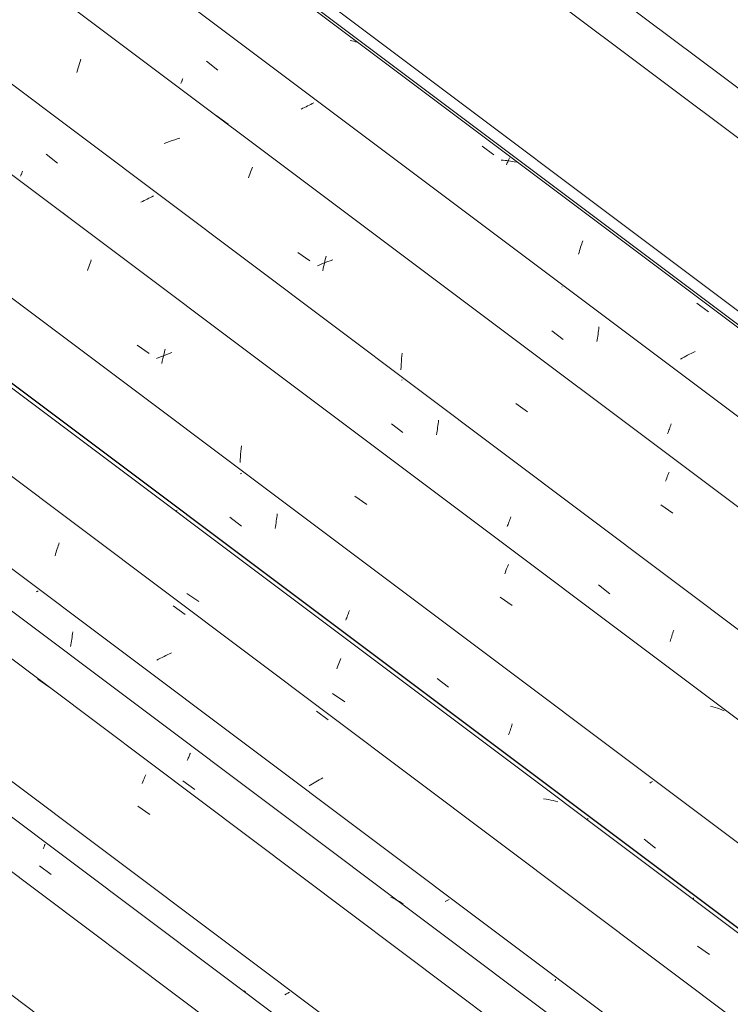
# Model space of a CAD drawing. Header units: metres. Extents: x -15.1 to 0.1, y 4.4 to 14.1.
# Tile 31 of 71: x -7.1 to -6.5, y 8.2 to 9. Entities that reach past the tile are written whole.
import ezdxf

# ---------------------------------------------------------------- set-up
doc = ezdxf.new("R2010")
doc.units = ezdxf.units.M
doc.layers.add('A-GLAZ-CWMG', color=7, linetype='Continuous', lineweight=5)
doc.layers.add('A-ROOF-OTLN', color=7, linetype='Continuous', lineweight=5)

# ---------------------------------------------------------------- blocks, each defined once
blk = doc.blocks.new('FP_31-ISO_01')
at = {"layer": 'A-GLAZ-CWMG'}
blk.add_line((-6.18174, 7.6559), (-9.23143, 9.94487), dxfattribs=at)
blk = doc.blocks.new('FP_32-ISO_01')
at = {"layer": 'A-GLAZ-CWMG', "color": 9, "true_color": 0xc0c0c0}
for p, q in [((-6.86588, 8.23725), (-6.86718, 8.23657)), ((-6.86461, 8.23793), (-6.86588, 8.23725)), ((-6.86337, 8.23861), (-6.86461, 8.23793))]:
    blk.add_line(p, q, dxfattribs=at)
blk = doc.blocks.new('FP_33-ISO_01')
at = {"layer": 'A-GLAZ-CWMG'}
blk.add_line((-6.05228, 7.7305), (-9.10193, 10.01943), dxfattribs=at)
at = {"layer": 'A-GLAZ-CWMG', "color": 9, "true_color": 0xc0c0c0}
for p, q in [((-6.98084, 8.41112), (-6.98037, 8.41226)), ((-6.98037, 8.41226), (-6.97992, 8.41335)), ((-6.97992, 8.41335), (-6.97948, 8.41439)), ((-6.98231, 8.40741), (-6.98181, 8.40869)), ((-6.98181, 8.40869), (-6.98132, 8.40993)), ((-6.98132, 8.40993), (-6.98084, 8.41112)), ((-6.98587, 8.38905), (-6.97616, 8.38229))]:
    blk.add_line(p, q, dxfattribs=at)
blk = doc.blocks.new('FP_34-ISO_01')
at = {"layer": 'A-GLAZ-CWMG', "color": 9, "true_color": 0xc0c0c0}
for p, q in [((-7.06732, 8.56255), (-7.06814, 8.56211)), ((-7.06651, 8.56299), (-7.06732, 8.56255)), ((-7.03952, 8.52237), (-7.03927, 8.52384)), ((-7.03927, 8.52384), (-7.03903, 8.52532)), ((-7.03903, 8.52532), (-7.03882, 8.5268)), ((-7.03882, 8.5268), (-7.03862, 8.5283)), ((-7.03862, 8.5283), (-7.03844, 8.52981)), ((-7.04035, 8.51807), (-7.04006, 8.51949)), ((-7.04006, 8.51949), (-7.03978, 8.52093)), ((-7.03978, 8.52093), (-7.03952, 8.52237)), ((-6.73642, 8.31252), (-6.7375, 8.31196)), ((-6.73536, 8.31309), (-6.73642, 8.31252)), ((-6.73432, 8.31366), (-6.73536, 8.31309)), ((-6.64854, 8.24777), (-6.64852, 8.24927))]:
    blk.add_line(p, q, dxfattribs=at)
blk = doc.blocks.new('FP_35-ISO_01')
at = {"layer": 'A-GLAZ-CWMG'}
blk.add_line((-5.93971, 7.79363), (-8.99066, 10.08354), dxfattribs=at)
at = {"layer": 'A-GLAZ-CWMG', "color": 9, "true_color": 0xc0c0c0}
for p, q in [((-7.05232, 8.59282), (-7.05191, 8.5942)), ((-7.05191, 8.5942), (-7.05149, 8.59555)), ((-7.05149, 8.59555), (-7.05107, 8.59688)), ((-7.05107, 8.59688), (-7.05064, 8.59818)), ((-7.05064, 8.59818), (-7.05021, 8.59944)), ((-7.05021, 8.59944), (-7.04978, 8.60068)), ((-7.04978, 8.60068), (-7.04935, 8.60188)), ((-7.05272, 8.59142), (-7.05232, 8.59282)), ((-6.95729, 8.55076), (-6.94775, 8.54376)), ((-6.96908, 8.50769), (-6.97049, 8.50691)), ((-6.96764, 8.50847), (-6.96908, 8.50769)), ((-6.96619, 8.50923), (-6.96764, 8.50847)), ((-6.96472, 8.50998), (-6.96619, 8.50923)), ((-6.96323, 8.51071), (-6.96472, 8.50998)), ((-6.96172, 8.51143), (-6.96323, 8.51071)), ((-6.96019, 8.51212), (-6.96172, 8.51143)), ((-6.95866, 8.5128), (-6.96019, 8.51212)), ((-6.84164, 8.46581), (-6.8321, 8.45879)), ((-6.83636, 8.41181), (-6.83782, 8.41104)), ((-6.8461, 8.40623), (-6.8474, 8.4054)), ((-6.84478, 8.40705), (-6.8461, 8.40623)), ((-6.84343, 8.40787), (-6.84478, 8.40705)), ((-6.84206, 8.40868), (-6.84343, 8.40787)), ((-6.84067, 8.40948), (-6.84206, 8.40868)), ((-6.83925, 8.41027), (-6.84067, 8.40948)), ((-6.83782, 8.41104), (-6.83925, 8.41027))]:
    blk.add_line(p, q, dxfattribs=at)
blk = doc.blocks.new('FP_36-ISO_01')
at = {"layer": 'A-GLAZ-CWMG', "color": 9, "true_color": 0xc0c0c0}
for p, q in [((-6.95411, 8.62821), (-6.95523, 8.6276)), ((-6.62191, 8.37888), (-6.62313, 8.37821)), ((-6.53676, 8.3138), (-6.53675, 8.31497))]:
    blk.add_line(p, q, dxfattribs=at)
blk = doc.blocks.new('Rectangular Mullion - Telha Fibrocimento - Ondulada-V20-ISO_01')
at = {"layer": 'A-GLAZ-CWMG'}
for p, q in [((-5.87957, 7.82376), (-8.93398, 10.11626)), ((-5.87736, 7.82249), (-8.93369, 10.11643)), ((-5.99168, 7.75821), (-9.04671, 10.05118)), ((-6.12104, 7.68343), (-9.17614, 9.97645)), ((-6.25109, 7.60817), (-9.30633, 9.90129))]:
    blk.add_line(p, q, dxfattribs=at)
for name in ['FP_35-ISO_01', 'FP_33-ISO_01', 'FP_36-ISO_01', 'FP_34-ISO_01', 'FP_31-ISO_01', 'FP_32-ISO_01']:
    blk.add_blockref(name, (0, 0), dxfattribs=at)
blk = doc.blocks.new('FP_44-ISO_01')
at = {"layer": 'A-GLAZ-CWMG'}
blk.add_line((-6.1464, 7.67352), (-9.19794, 9.96387), dxfattribs=at)
at = {"layer": 'A-GLAZ-CWMG', "color": 9, "true_color": 0xc0c0c0}
for p, q in [((-7.0622, 8.35505), (-7.06191, 8.35568)), ((-7.06191, 8.35568), (-7.06164, 8.35627)), ((-7.06164, 8.35627), (-7.06139, 8.35682)), ((-7.06139, 8.35682), (-7.06117, 8.35733)), ((-7.06117, 8.35733), (-7.06097, 8.35779)), ((-7.06097, 8.35779), (-7.06079, 8.35821)), ((-7.0625, 8.35437), (-7.0622, 8.35505)), ((-7.06543, 8.34062), (-7.05579, 8.33374)), ((-6.89884, 8.23885), (-6.90022, 8.23983))]:
    blk.add_line(p, q, dxfattribs=at)
blk = doc.blocks.new('FP_46-ISO_01')
at = {"layer": 'A-GLAZ-CWMG'}
blk.add_line((-6.02202, 7.74681), (-9.07244, 10.03632), dxfattribs=at)
at = {"layer": 'A-GLAZ-CWMG', "color": 9, "true_color": 0xc0c0c0}
for p, q in [((-7.0667, 8.49169), (-7.05702, 8.4849)), ((-6.94553, 8.42687), (-6.94515, 8.42777)), ((-6.94515, 8.42777), (-6.94478, 8.42863)), ((-6.94478, 8.42863), (-6.94442, 8.42945)), ((-6.94442, 8.42945), (-6.94408, 8.43023)), ((-6.94408, 8.43023), (-6.94375, 8.43097)), ((-6.94375, 8.43097), (-6.94344, 8.43168)), ((-6.94593, 8.42593), (-6.94553, 8.42687)), ((-6.9494, 8.40932), (-6.93972, 8.40251)), ((-6.77961, 8.31451), (-6.78137, 8.31527)), ((-6.7779, 8.31368), (-6.77961, 8.31451)), ((-6.77621, 8.3128), (-6.7779, 8.31368)), ((-6.77457, 8.31186), (-6.77621, 8.3128)), ((-6.77296, 8.31086), (-6.77457, 8.31186)), ((-6.7714, 8.30981), (-6.77296, 8.31086))]:
    blk.add_line(p, q, dxfattribs=at)
blk = doc.blocks.new('FP_48-ISO_01')
at = {"layer": 'A-GLAZ-CWMG'}
blk.add_line((-5.88802, 7.82646), (-9.0205, 10.17757), dxfattribs=at)
at = {"layer": 'A-GLAZ-CWMG', "color": 9, "true_color": 0xc0c0c0}
for p, q in [((-6.94619, 8.56096), (-6.93649, 8.55429)), ((-6.82295, 8.50563), (-6.82245, 8.50693)), ((-6.82245, 8.50693), (-6.82196, 8.50819)), ((-6.82502, 8.49998), (-6.8245, 8.50146)), ((-6.8245, 8.50146), (-6.82397, 8.50289)), ((-6.82397, 8.50289), (-6.82346, 8.50429)), ((-6.82346, 8.50429), (-6.82295, 8.50563)), ((-6.82847, 8.4799), (-6.81875, 8.4732)), ((-6.65597, 8.39464), (-6.65796, 8.39493)), ((-6.65402, 8.39428), (-6.65597, 8.39464)), ((-6.65208, 8.39388), (-6.65402, 8.39428)), ((-6.65017, 8.39342), (-6.65208, 8.39388)), ((-6.64829, 8.39291), (-6.65017, 8.39342)), ((-6.64643, 8.39234), (-6.64829, 8.39291)), ((-6.53377, 8.2758), (-6.52404, 8.26903))]:
    blk.add_line(p, q, dxfattribs=at)
blk = doc.blocks.new('FP_49-ISO_01')
at = {"layer": 'A-GLAZ-CWMG', "color": 9, "true_color": 0xc0c0c0}
for p, q in [((-6.90205, 8.65816), (-6.90305, 8.65761)), ((-6.91141, 8.62243), (-6.90221, 8.61526)), ((-6.87421, 8.61783), (-6.87398, 8.6193)), ((-6.87398, 8.6193), (-6.87376, 8.62079)), ((-6.87376, 8.62079), (-6.87356, 8.62229)), ((-6.87356, 8.62229), (-6.87337, 8.62379)), ((-6.87337, 8.62379), (-6.87321, 8.62531)), ((-6.87501, 8.61349), (-6.87473, 8.61492)), ((-6.87473, 8.61492), (-6.87446, 8.61637)), ((-6.87446, 8.61637), (-6.87421, 8.61783)), ((-6.81528, 8.54613), (-6.8149, 8.54722)), ((-6.81784, 8.5394), (-6.81749, 8.54026)), ((-6.81749, 8.54026), (-6.81713, 8.54116)), ((-6.81713, 8.54116), (-6.81677, 8.54209)), ((-6.81677, 8.54209), (-6.8164, 8.54305)), ((-6.8164, 8.54305), (-6.81603, 8.54405)), ((-6.81603, 8.54405), (-6.81566, 8.54508)), ((-6.81566, 8.54508), (-6.81528, 8.54613)), ((-6.74408, 8.49219), (-6.73488, 8.48504)), ((-6.68477, 8.45084), (-6.68439, 8.45199)), ((-6.68439, 8.45199), (-6.68402, 8.45315)), ((-6.68402, 8.45315), (-6.68365, 8.45435)), ((-6.68365, 8.45435), (-6.68328, 8.45557)), ((-6.68628, 8.44657), (-6.6859, 8.44759)), ((-6.6859, 8.44759), (-6.68553, 8.44865)), ((-6.68553, 8.44865), (-6.68515, 8.44973)), ((-6.68515, 8.44973), (-6.68477, 8.45084)), ((-6.57111, 8.40829), (-6.57227, 8.40766)), ((-6.56998, 8.40891), (-6.57111, 8.40829)), ((-6.57674, 8.36228), (-6.56754, 8.35515))]:
    blk.add_line(p, q, dxfattribs=at)
blk = doc.blocks.new('FP_50-ISO_01')
at = {"layer": 'A-GLAZ-CWMG'}
blk.add_line((-5.75746, 7.90086), (-8.80715, 10.18983), dxfattribs=at)
at = {"layer": 'A-GLAZ-CWMG', "color": 9, "true_color": 0xc0c0c0}
for p, q in [((-7.05251, 8.87284), (-7.04293, 8.86572)), ((-7.02557, 8.82489), (-7.02504, 8.82634)), ((-7.02504, 8.82634), (-7.02451, 8.82775)), ((-7.02451, 8.82775), (-7.02399, 8.82911)), ((-7.02399, 8.82911), (-7.02348, 8.83043)), ((-7.02664, 8.82184), (-7.0261, 8.82339)), ((-7.0261, 8.82339), (-7.02557, 8.82489)), ((-6.98654, 8.76142), (-6.97686, 8.75473)), ((-6.9652, 8.75264), (-6.96472, 8.75458)), ((-6.96472, 8.75458), (-6.96423, 8.75649)), ((-6.96255, 8.75405), (-6.96465, 8.75324)), ((-6.96423, 8.75649), (-6.96373, 8.75837)), ((-6.96044, 8.75482), (-6.96255, 8.75405)), ((-6.95831, 8.75556), (-6.96044, 8.75482)), ((-6.9688, 8.75154), (-6.97086, 8.75064)), ((-6.96673, 8.75241), (-6.9688, 8.75154)), ((-6.96465, 8.75324), (-6.96673, 8.75241)), ((-6.96655, 8.74665), (-6.96612, 8.74867)), ((-6.96612, 8.74867), (-6.96567, 8.75067)), ((-6.96567, 8.75067), (-6.9652, 8.75264)), ((-6.90287, 8.67343), (-6.90268, 8.67565)), ((-6.90268, 8.67565), (-6.90247, 8.67786)), ((-6.90247, 8.67786), (-6.90223, 8.68006)), ((-6.90323, 8.66673), (-6.90314, 8.66897)), ((-6.90314, 8.66897), (-6.90302, 8.6712)), ((-6.90302, 8.6712), (-6.90287, 8.67343)), ((-6.81051, 8.63946), (-6.80082, 8.63273)), ((-6.80668, 8.58883), (-6.80699, 8.5886)), ((-6.68892, 8.57813), (-6.68841, 8.57943)), ((-6.68841, 8.57943), (-6.68792, 8.58068)), ((-6.68792, 8.58068), (-6.68743, 8.58189)), ((-6.68743, 8.58189), (-6.68696, 8.58305)), ((-6.68696, 8.58305), (-6.6865, 8.58415)), ((-6.68944, 8.57678), (-6.68892, 8.57813)), ((-6.69302, 8.55782), (-6.68332, 8.55107)), ((-6.52135, 8.46925), (-6.52327, 8.46971)), ((-6.51946, 8.46874), (-6.52135, 8.46925)), ((-6.51761, 8.46817), (-6.51946, 8.46874)), ((-6.51578, 8.46754), (-6.51761, 8.46817)), ((-6.51398, 8.46686), (-6.51578, 8.46754)), ((-6.51221, 8.46612), (-6.51398, 8.46686))]:
    blk.add_line(p, q, dxfattribs=at)
blk = doc.blocks.new('FP_51-ISO_01')
at = {"layer": 'A-GLAZ-CWMG', "color": 9, "true_color": 0xc0c0c0}
for p, q in [((-7.06003, 8.91579), (-7.05082, 8.90859)), ((-7.08068, 8.89825), (-7.08054, 8.8986)), ((-7.08054, 8.8986), (-7.08037, 8.89898)), ((-7.08037, 8.89898), (-7.08018, 8.89941)), ((-7.08018, 8.89941), (-7.07998, 8.89987)), ((-7.07998, 8.89987), (-7.07975, 8.90036)), ((-7.07975, 8.90036), (-7.07952, 8.9009)), ((-7.07952, 8.9009), (-7.07926, 8.90147)), ((-7.07926, 8.90147), (-7.07899, 8.90207)), ((-6.97571, 8.88091), (-6.97696, 8.88027)), ((-6.97448, 8.88155), (-6.97571, 8.88091)), ((-6.97328, 8.88219), (-6.97448, 8.88155)), ((-6.98215, 8.87779), (-6.9835, 8.87719)), ((-6.98083, 8.8784), (-6.98215, 8.87779)), ((-6.97952, 8.87902), (-6.98083, 8.8784)), ((-6.97823, 8.87964), (-6.97952, 8.87902)), ((-6.97696, 8.88027), (-6.97823, 8.87964)), ((-6.77226, 8.73364), (-6.77278, 8.73335)), ((-6.78103, 8.69804), (-6.77183, 8.69087)), ((-6.74343, 8.69652), (-6.74323, 8.69802)), ((-6.74323, 8.69802), (-6.74305, 8.69953)), ((-6.74305, 8.69953), (-6.7429, 8.70105)), ((-6.74465, 8.6892), (-6.74438, 8.69063)), ((-6.74438, 8.69063), (-6.74412, 8.69208)), ((-6.74412, 8.69208), (-6.74387, 8.69355)), ((-6.74387, 8.69355), (-6.74364, 8.69503)), ((-6.74364, 8.69503), (-6.74343, 8.69652)), ((-6.68638, 8.61764), (-6.68601, 8.61862)), ((-6.68601, 8.61862), (-6.68564, 8.61962)), ((-6.68564, 8.61962), (-6.68526, 8.62066)), ((-6.68526, 8.62066), (-6.68488, 8.62173)), ((-6.68488, 8.62173), (-6.68451, 8.62282)), ((-6.68746, 8.61491), (-6.6871, 8.61579)), ((-6.6871, 8.61579), (-6.68674, 8.6167)), ((-6.68674, 8.6167), (-6.68638, 8.61764)), ((-6.61368, 8.56779), (-6.60447, 8.56063)), ((-6.55323, 8.53001), (-6.55287, 8.53124)), ((-6.55586, 8.52215), (-6.55549, 8.52319)), ((-6.55549, 8.52319), (-6.55511, 8.52426)), ((-6.55511, 8.52426), (-6.55473, 8.52535)), ((-6.55473, 8.52535), (-6.55436, 8.52647)), ((-6.55436, 8.52647), (-6.55398, 8.52763)), ((-6.55398, 8.52763), (-6.55361, 8.52881)), ((-6.55361, 8.52881), (-6.55323, 8.53001))]:
    blk.add_line(p, q, dxfattribs=at)
blk = doc.blocks.new('FP_52-ISO_01')
at = {"layer": 'A-GLAZ-CWMG'}
blk.add_line((-6.42825, 8.5761), (-8.67765, 10.26439), dxfattribs=at)
at = {"layer": 'A-GLAZ-CWMG', "color": 9, "true_color": 0xc0c0c0}
for p, q in [((-7.0325, 8.99092), (-7.03196, 8.99261)), ((-7.0346, 8.98378), (-7.03408, 8.98562)), ((-7.03408, 8.98562), (-7.03356, 8.98742)), ((-7.03356, 8.98742), (-7.03303, 8.98919)), ((-7.03303, 8.98919), (-7.0325, 8.99092)), ((-7.0351, 8.98191), (-7.0346, 8.98378)), ((-6.92252, 8.9472), (-6.91294, 8.94007)), ((-6.95182, 8.92888), (-6.95397, 8.92826)), ((-6.96247, 8.92536), (-6.96457, 8.92454)), ((-6.96036, 8.92614), (-6.96247, 8.92536)), ((-6.95824, 8.92688), (-6.96036, 8.92614)), ((-6.95611, 8.92759), (-6.95824, 8.92688)), ((-6.95397, 8.92826), (-6.95611, 8.92759)), ((-6.89384, 8.90397), (-6.89333, 8.90527)), ((-6.89649, 8.89679), (-6.89595, 8.89832)), ((-6.89595, 8.89832), (-6.89541, 8.8998)), ((-6.89541, 8.8998), (-6.89488, 8.90124)), ((-6.89488, 8.90124), (-6.89436, 8.90263)), ((-6.89436, 8.90263), (-6.89384, 8.90397)), ((-6.85648, 8.83648), (-6.84681, 8.82977)), ((-6.83416, 8.8315), (-6.83366, 8.83336)), ((-6.83875, 8.82657), (-6.84081, 8.82568)), ((-6.83668, 8.82743), (-6.83875, 8.82657)), ((-6.83459, 8.82826), (-6.83668, 8.82743)), ((-6.83607, 8.82371), (-6.83561, 8.8257)), ((-6.83561, 8.8257), (-6.83514, 8.82766)), ((-6.83514, 8.82766), (-6.83466, 8.82959)), ((-6.83466, 8.82959), (-6.83416, 8.8315)), ((-6.83248, 8.82906), (-6.83459, 8.82826)), ((-6.83037, 8.82982), (-6.83248, 8.82906)), ((-6.82824, 8.83054), (-6.83037, 8.82982)), ((-6.83651, 8.82169), (-6.83607, 8.82371)), ((-6.77252, 8.75287), (-6.77228, 8.75506)), ((-6.77322, 8.74398), (-6.77309, 8.74621)), ((-6.77309, 8.74621), (-6.77293, 8.74844)), ((-6.77293, 8.74844), (-6.77274, 8.75066)), ((-6.77274, 8.75066), (-6.77252, 8.75287)), ((-6.77331, 8.74174), (-6.77322, 8.74398)), ((-6.68056, 8.71435), (-6.67088, 8.70761)), ((-6.55708, 8.65772), (-6.55662, 8.65882)), ((-6.55956, 8.6515), (-6.55905, 8.65284)), ((-6.55905, 8.65284), (-6.55854, 8.65413)), ((-6.55854, 8.65413), (-6.55804, 8.65538)), ((-6.55804, 8.65538), (-6.55755, 8.65658)), ((-6.55755, 8.65658), (-6.55708, 8.65772)), ((-6.56316, 8.63261), (-6.55347, 8.62585))]:
    blk.add_line(p, q, dxfattribs=at)
blk = doc.blocks.new('FP_53-ISO_01')
at = {"layer": 'A-GLAZ-CWMG', "color": 9, "true_color": 0xc0c0c0}
for p, q in [((-6.93042, 8.99094), (-6.92121, 8.98374)), ((-6.94995, 8.97585), (-6.94969, 8.97643)), ((-6.94969, 8.97643), (-6.94942, 8.97705)), ((-6.95115, 8.97313), (-6.95099, 8.97349)), ((-6.95099, 8.97349), (-6.95082, 8.97389)), ((-6.95082, 8.97389), (-6.95063, 8.97433)), ((-6.95063, 8.97433), (-6.95042, 8.9748)), ((-6.95042, 8.9748), (-6.95019, 8.97531)), ((-6.95019, 8.97531), (-6.94995, 8.97585)), ((-6.85257, 8.953), (-6.85391, 8.95239)), ((-6.85124, 8.95361), (-6.85257, 8.953)), ((-6.84994, 8.95422), (-6.85124, 8.95361)), ((-6.84865, 8.95485), (-6.84994, 8.95422)), ((-6.84738, 8.95548), (-6.84865, 8.95485)), ((-6.84614, 8.95612), (-6.84738, 8.95548)), ((-6.84491, 8.95676), (-6.84614, 8.95612)), ((-6.84371, 8.9574), (-6.84491, 8.95676)), ((-6.64313, 8.80862), (-6.6432, 8.80858)), ((-6.65139, 8.77318), (-6.64219, 8.76601)), ((-6.61426, 8.76877), (-6.61403, 8.77025)), ((-6.61403, 8.77025), (-6.61382, 8.77174)), ((-6.61382, 8.77174), (-6.61363, 8.77324)), ((-6.61363, 8.77324), (-6.61345, 8.77476)), ((-6.61345, 8.77476), (-6.6133, 8.77628)), ((-6.61503, 8.76441), (-6.61476, 8.76585)), ((-6.61476, 8.76585), (-6.6145, 8.7673)), ((-6.6145, 8.7673), (-6.61426, 8.76877)), ((-6.55524, 8.69685), (-6.55486, 8.69795)), ((-6.55782, 8.68997), (-6.55746, 8.69086)), ((-6.55746, 8.69086), (-6.5571, 8.69178)), ((-6.5571, 8.69178), (-6.55674, 8.69273)), ((-6.55674, 8.69273), (-6.55637, 8.69371)), ((-6.55637, 8.69371), (-6.55599, 8.69473)), ((-6.55599, 8.69473), (-6.55562, 8.69577)), ((-6.55562, 8.69577), (-6.55524, 8.69685))]:
    blk.add_line(p, q, dxfattribs=at)
blk = doc.blocks.new('FP_54-ISO_01')
at = {"layer": 'A-GLAZ-CWMG'}
blk.add_line((-5.51543, 8.03859), (-8.56638, 10.32849), dxfattribs=at)
at = {"layer": 'A-GLAZ-CWMG', "color": 9, "true_color": 0xc0c0c0}
for p, q in [((-6.81289, 9.00749), (-6.81437, 9.00777)), ((-6.81143, 9.00716), (-6.81289, 9.00749)), ((-6.80999, 9.0068), (-6.81143, 9.00716)), ((-6.80857, 9.00639), (-6.80999, 9.0068)), ((-6.8079, 9.00618), (-6.80857, 9.00639)), ((-6.70776, 8.92236), (-6.69821, 8.91539)), ((-6.68577, 8.91229), (-6.6855, 8.91283)), ((-6.69072, 8.91102), (-6.69228, 8.9111)), ((-6.68918, 8.91091), (-6.69072, 8.91102)), ((-6.68765, 8.91075), (-6.68918, 8.91091)), ((-6.68807, 8.90739), (-6.6877, 8.9082)), ((-6.6877, 8.9082), (-6.68734, 8.90898)), ((-6.68614, 8.91055), (-6.68765, 8.91075)), ((-6.68734, 8.90898), (-6.687, 8.90972)), ((-6.687, 8.90972), (-6.68667, 8.91042)), ((-6.68667, 8.91042), (-6.68635, 8.91108)), ((-6.68635, 8.91108), (-6.68605, 8.9117)), ((-6.68464, 8.91032), (-6.68614, 8.91055)), ((-6.68605, 8.9117), (-6.68577, 8.91229)), ((-6.68316, 8.91004), (-6.68464, 8.91032)), ((-6.6817, 8.90972), (-6.68316, 8.91004)), ((-6.68025, 8.90936), (-6.6817, 8.90972)), ((-6.62808, 8.84073), (-6.62766, 8.84206)), ((-6.62766, 8.84206), (-6.62723, 8.84336)), ((-6.62723, 8.84336), (-6.6268, 8.84464)), ((-6.6268, 8.84464), (-6.62637, 8.84588)), ((-6.6297, 8.83513), (-6.62931, 8.83657)), ((-6.62931, 8.83657), (-6.6289, 8.83798)), ((-6.6289, 8.83798), (-6.62849, 8.83937)), ((-6.62849, 8.83937), (-6.62808, 8.84073)), ((-6.53422, 8.7954), (-6.52468, 8.78841)), ((-6.54163, 8.75339), (-6.54308, 8.75263)), ((-6.54016, 8.75415), (-6.54163, 8.75339)), ((-6.53867, 8.75488), (-6.54016, 8.75415)), ((-6.53717, 8.7556), (-6.53867, 8.75488)), ((-6.53565, 8.7563), (-6.53717, 8.7556)), ((-6.54591, 8.75106), (-6.5473, 8.75026)), ((-6.54451, 8.75185), (-6.54591, 8.75106)), ((-6.54308, 8.75263), (-6.54451, 8.75185))]:
    blk.add_line(p, q, dxfattribs=at)
blk = doc.blocks.new('Rectangular Mullion - Telha Fibrocimento - Ondulada-V40-ISO_01')
at = {"layer": 'A-GLAZ-CWMG'}
for p, q in [((-5.5674, 8.00317), (-8.62243, 10.29614)), ((-5.69676, 7.92839), (-8.75186, 10.22141)), ((-5.82681, 7.85313), (-8.88204, 10.14625))]:
    blk.add_line(p, q, dxfattribs=at)
for name in ['FP_54-ISO_01', 'FP_52-ISO_01', 'FP_53-ISO_01', 'FP_50-ISO_01', 'FP_48-ISO_01', 'FP_51-ISO_01', 'FP_49-ISO_01', 'FP_46-ISO_01', 'FP_44-ISO_01']:
    blk.add_blockref(name, (0, 0), dxfattribs=at)

msp = doc.modelspace()

# ---------------------------------------------------------------- linework, layer by layer
at = {"layer": 'A-ROOF-OTLN'}
for p, q in [((-8.55129, 10.50826), (-5.66816, 8.34431)), ((-8.45284, 10.39405), (-5.66816, 8.30399)), ((-8.55808, 10.33329), (-5.7734, 8.24324)), ((-8.56825, 10.32742), (-5.77881, 8.23379))]:
    msp.add_line(p, q, dxfattribs=at)

# ---------------------------------------------------------------- block references
at = {"layer": 'A-GLAZ-CWMG'}
for name in ['Rectangular Mullion - Telha Fibrocimento - Ondulada-V40-ISO_01', 'Rectangular Mullion - Telha Fibrocimento - Ondulada-V20-ISO_01']:
    msp.add_blockref(name, (0, 0), dxfattribs=at)

doc.saveas('drawing.dxf')
